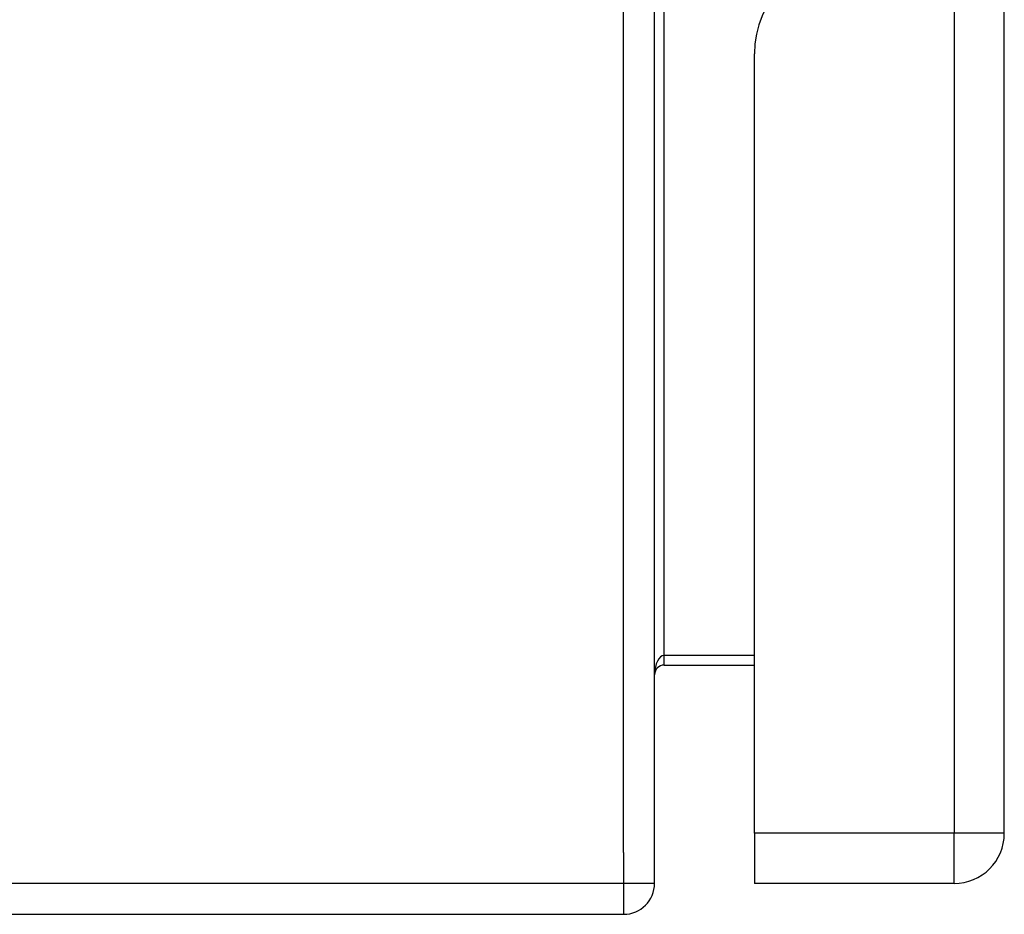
# Model space of a CAD drawing. Header units: inches. Extents: x 18 to 202, y 13 to 131.
# Tile 4 of 54: x 72.39 to 75.54, y 55 to 57.87. Entities that reach past the tile are written whole.
import ezdxf

# ---------------------------------------------------------------- set-up
doc = ezdxf.new("R2010")
doc.units = ezdxf.units.IN
doc.header["$MEASUREMENT"] = 0
doc.layers.add('Visible Edges(ANSI)', color=7, linetype='Continuous', lineweight=25)
doc.layers.add('Visible Tangent Edges(ANSI)', color=7, linetype='Continuous', lineweight=25)

msp = doc.modelspace()

# ---------------------------------------------------------------- linework, layer by layer
at = {"layer": 'Visible Edges(ANSI)'}
for p, q in [((74.4201, 55.1012), (74.4201, 85.0253)), ((75.5396, 55.2617), (75.5396, 84.7427)), ((74.7396, 55.2617), (74.7396, 57.7577)), ((74.4511, 55.8004), (74.7396, 55.8004)), ((74.7396, 55.2617), (74.7396, 55.1007)), ((75.3786, 55.1007), (74.7396, 55.1007)), ((62.5191, 55.0022), (74.3211, 55.0022))]:
    msp.add_line(p, q, dxfattribs=at)
for centre, radius, start, end in [((75.0516, 57.7577), 0.312, 90, 180), ((74.4511, 55.7694), 0.031, 90, 180), ((75.3786, 55.2617), 0.161, 270, 0), ((74.3211, 55.1012), 0.099, 270, 0)]:
    msp.add_arc(centre, radius, start, end, dxfattribs=at)
at = {"layer": 'Visible Tangent Edges(ANSI)'}
for p, q in [((75.3786, 84.7427), (75.3786, 55.2617)), ((74.3211, 55.2002), (74.3211, 84.5636)), ((74.4511, 55.8314), (74.4511, 58.1007)), ((74.4511, 55.8004), (74.4511, 55.8314)), ((74.7396, 55.8314), (74.4511, 55.8314)), ((75.3786, 55.2617), (74.7396, 55.2617)), ((75.5396, 55.2617), (75.3786, 55.2617)), ((75.3786, 55.1007), (75.3786, 55.2617)), ((74.3211, 55.2002), (74.3211, 55.1012)), ((74.3211, 55.1012), (62.5191, 55.1012)), ((74.4201, 55.1012), (74.3211, 55.1012)), ((74.3211, 55.1012), (74.3211, 55.0022))]:
    msp.add_line(p, q, dxfattribs=at)
msp.add_ellipse((74.4511, 55.7694), major_axis=(0, 0.062), ratio=0.5, start_param=0, end_param=1.570796, dxfattribs=at)

doc.saveas('drawing.dxf')
